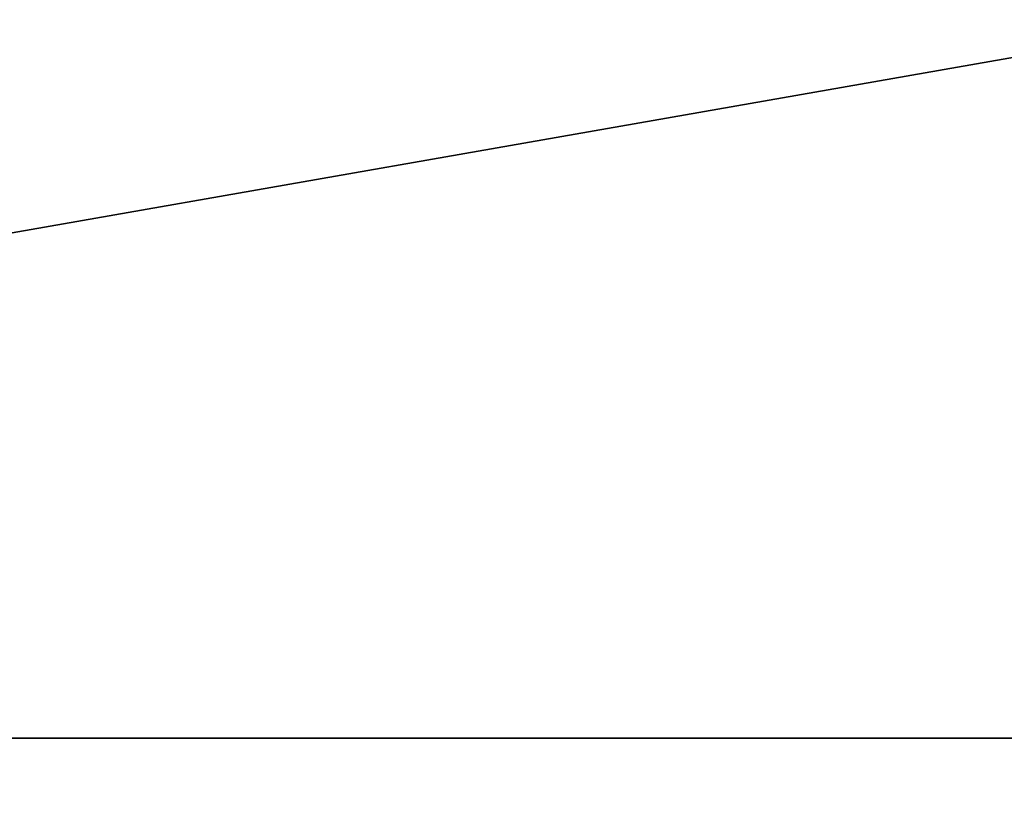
# Model space of a CAD drawing. Extents: x 0 to 35.8, y 0 to 27.5.
# Tile 198 of 256: x 26.009 to 26.837, y 1.638 to 2.29. Entities that reach past the tile are written whole.
import ezdxf

# ---------------------------------------------------------------- set-up
doc = ezdxf.new("R2010")
doc.units = 0
doc.header["$MEASUREMENT"] = 0
doc.layers.get('0').update_dxf_attribs({"color": 13, "linetype": 'CONTINUOUS'})
doc.layers.add('RGM8058UC_-_BODY', color=252, linetype='CONTINUOUS')

# ---------------------------------------------------------------- blocks, each defined once
blk = doc.blocks.new('RGM8658UC_TRADECAD_V06_DXF')
at = {"layer": 'RGM8058UC_-_BODY', "color": 0}
for p, q in [((34.9324, 1.6858), (23.5753, 1.6858)), ((23.5753, 1.6858, 5.9479), (34.9324, 1.6858, 5.9479)), ((23.5753, 1.6858, 5.9479), (34.9324, 1.6858, 5.9479)), ((34.9324, 1.6858, 7.4867), (23.5753, 1.6858, 7.4867)), ((34.9324, 1.6858, 7.4867), (23.5753, 1.6858, 7.4867)), ((34.9324, 1.6858), (23.5753, 1.6858))]:
    blk.add_line(p, q, dxfattribs=at)
at = {"layer": 'RGM8058UC_-_BODY', "color": 252}
mesh = blk.add_polyface(dxfattribs=at)
corners = [(34.9324, 3.6756, 7.4867), (23.5753, 1.6858, 7.4867), (23.5753, 3.6756, 7.4867), (34.9324, 1.6858, 7.4867)]
mesh.append_faces([[corners[k] for k in face] for face in [(0, 1, 2), (1, 0, 3)]], dxfattribs={"vtx0": -1, "color": 252})
mesh = blk.add_polyface(dxfattribs=at)
corners = [(34.9324, 1.6858), (23.5753, 3.6756), (23.5753, 1.6858), (34.9324, 3.6756)]
mesh.append_faces([[corners[k] for k in face] for face in [(0, 1, 2), (1, 0, 3)]], dxfattribs={"vtx0": -1, "color": 252})
mesh = blk.add_polyface(dxfattribs=at)
corners = [(23.5753, 1.6858, 5.9479), (34.9324, 1.6858), (23.5753, 1.6858), (34.9324, 1.6858, 5.9479)]
mesh.append_faces([[corners[k] for k in face] for face in [(0, 1, 2), (1, 0, 3)]], dxfattribs={"vtx0": -1, "color": 252})
mesh = blk.add_polyface(dxfattribs=at)
corners = [(34.9324, 0.9231, 5.9479), (23.5753, 1.6858, 5.9479), (23.5753, 0.9231, 5.9479), (34.9324, 1.6858, 5.9479)]
mesh.append_faces([[corners[k] for k in face] for face in [(0, 1, 2), (1, 0, 3)]], dxfattribs={"vtx0": -1, "color": 252})
mesh = blk.add_polyface(dxfattribs=at)
corners = [(34.9324, 1.6858, 7.4867), (23.5753, 0.9231, 7.4867), (23.5753, 1.6858, 7.4867), (34.9324, 0.9231, 7.4867)]
mesh.append_faces([[corners[k] for k in face] for face in [(0, 1, 2), (1, 0, 3)]], dxfattribs={"vtx0": -1, "color": 252})

msp = doc.modelspace()

# ---------------------------------------------------------------- block references
at = {"color": 0}
msp.add_blockref('RGM8658UC_TRADECAD_V06_DXF', (0, 0), dxfattribs=at)

doc.saveas('drawing.dxf')
